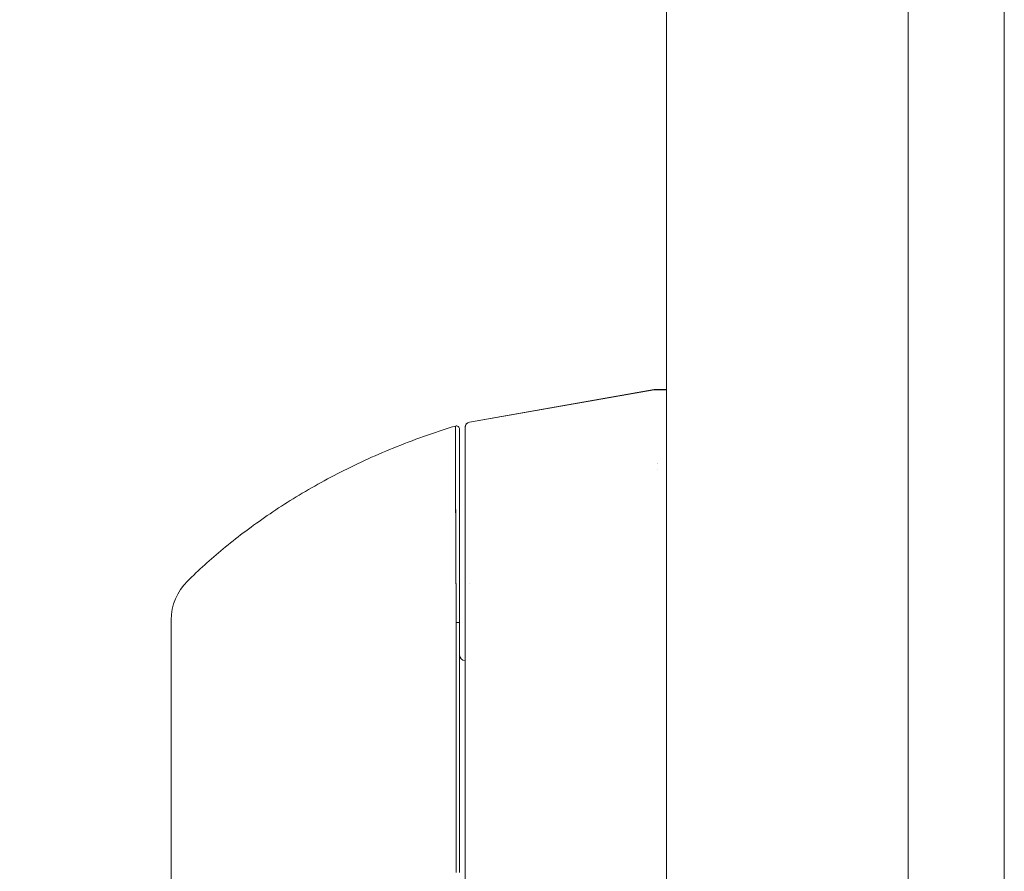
# Model space of a CAD drawing. Header units: inches. Extents: x 15 to 357, y 5 to 227.
# Tile 86 of 107: x 271.1 to 274.66, y 140.42 to 143.5. Entities that reach past the tile are written whole.
import ezdxf

# ---------------------------------------------------------------- set-up
doc = ezdxf.new("R2010")
doc.units = ezdxf.units.IN
doc.header["$LTSCALE"] = 22
doc.header["$MEASUREMENT"] = 0
doc.layers.get('0').update_dxf_attribs({"lineweight": 0})
doc.layers.add('Dimension (ANSI)', color=7, linetype='Continuous', lineweight=5)
doc.layers.add('Visible (ANSI)', color=7, linetype='Continuous', lineweight=5)
doc.styles.add('ROMANS', font='tahoma.ttf')
doc.dimstyles.new('Default (ANSI)', dxfattribs={"dimscale": 22, "dimtxt": 0.07, "dimasz": 0.07, "dimexe": 0.125, "dimexo": 0.0625, "dimgap": 0.031496, "dimtad": 0, "dimtih": 1, "dimtoh": 1, "dimrnd": 1e-08, "dimzin": 0, "dimdsep": 46, "dimtxsty": 'ROMANS', "dimblk": 'Filled-1', "dimcen": 0.09, "dimdle": 0.393701, "dimclrd": 256, "dimclre": 256, "dimclrt": 256, "dimadec": 0, "dimazin": 0, "dimtfac": 0.928571, "dimtofl": 0, "dimtmove": 0, "dimatfit": 3, "dimfxl": 1, "dimtolj": 1, "dimtzin": 0, "dimlwd": -1, "dimlwe": -1, "dimarcsym": 0})

# ---------------------------------------------------------------- blocks, each defined once
blk = doc.blocks.new('Filled-1')
at = {"color": 0}
for p, q in [((0, 0), (-1, 0.1786)), ((-1, 0.1786), (-1, -0.1786)), ((-1, 0), (0, 0)), ((-1, -0.1786), (0, 0))]:
    blk.add_line(p, q, dxfattribs=at)
at = {"color": 0, "flags": 128}
blk.add_lwpolyline([(-1, -0.1786), (0, 0), (-1, 0.1786), (-1, -0.1786)], dxfattribs=at)
at = {"color": 0}
blk.add_solid([(-1, -0.1786), (0, 0), (-1, 0.1786), (-1, -0.1786)], dxfattribs=at)
blk = doc.blocks.new('*D21')
at = {"layer": 'Defpoints', "color": 0, "transparency": 16777216}
for p in [(264.3469, 166.3635), (273.6792, 166.3635), (273.6792, 114.9885)]:
    blk.add_point(p, dxfattribs=at)
at = {"layer": 'Dimension (ANSI)', "transparency": 16777216}
for p, q in [((272.3042, 166.3635), (261.5969, 166.3635)), ((264.3469, 164.8235), (264.3469, 150.2057)), ((264.3469, 116.5285), (264.3469, 142.0214)), ((272.3042, 114.9885), (261.5969, 114.9885))]:
    blk.add_line(p, q, dxfattribs=at)
at = {"layer": 'Dimension (ANSI)', "transparency": 16777216, "xscale": 1.54000000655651, "yscale": 1.54000000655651, "zscale": 1.54000000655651}
for p, rotation in [((264.3469, 166.3635), 90), ((264.3469, 114.9885), 270)]:
    blk.add_blockref('Filled-1', p, dxfattribs=dict(at, rotation=rotation))
at = {"layer": 'Dimension (ANSI)', "transparency": 16777216, "insert": (264.3469, 146.1135), "char_height": 1.54, "attachment_point": 5, "style": 'ROMANS'}
blk.add_mtext('\\A1;51.38\\PDOOR\\PHEIGHT', dxfattribs=at)

msp = doc.modelspace()

# ---------------------------------------------------------------- linework, layer by layer
at = {"layer": 'Visible (ANSI)'}
for p, q in [((274.3116, 166.2608), (274.3116, 115.0912)), ((273.4366, 115.2311), (273.4366, 166.1209)), ((274.6589, 115.9885), (274.6589, 165.3635)), ((272.7245, 142.0467), (273.392, 142.1646)), ((272.7245, 142.0463), (273.392, 142.1639)), ((273.392, 142.1639), (272.7245, 142.0463)), ((273.392, 142.1639), (273.392, 142.1646)), ((273.392, 142.1646), (273.392, 142.1639)), ((273.3922, 142.1646), (273.4366, 142.1646)), ((273.4366, 142.1646), (273.3922, 142.1646)), ((273.3922, 142.1646), (273.4366, 142.1646)), ((273.4366, 142.1638), (273.3922, 142.1638)), ((273.3922, 142.1638), (273.4366, 142.1638)), ((272.7245, 142.0467), (272.7245, 142.0463)), ((272.7245, 142.0463), (272.7245, 142.0467)), ((272.7245, 142.0463), (272.7245, 142.0463)), ((272.7083, 142.0273), (272.7083, 142.0269)), ((272.7083, 142.0272), (272.7083, 142.0273)), ((272.7083, 142.0269), (272.7083, 141.3476)), ((273.4048, 141.8969), (273.4048, 141.8969)), ((273.4048, 141.8966), (273.4048, 141.8966)), ((273.4048, 141.8966), (273.4048, 141.8966)), ((273.4048, 141.8964), (273.4048, 141.8964)), ((273.4048, 141.8964), (273.4048, 141.8964)), ((273.4048, 141.8961), (273.4048, 141.8961)), ((273.4046, 141.8767), (273.4046, 141.8767)), ((271.6453, 141.331), (271.6453, 141.3309)), ((272.7083, 141.3476), (272.7083, 140.4212)), ((272.7083, 140.4212), (272.7083, 141.3476)), ((272.6763, 141.3164), (272.6763, 141.3164)), ((272.6763, 141.3164), (272.6763, 141.3164)), ((272.6763, 141.2399), (272.6759, 141.2399)), ((272.7083, 140.3162), (272.7083, 140.4212))]:
    msp.add_line(p, q, dxfattribs=at)
for centre, radius, start, end in [((272.6768, 142.0212), 0.0118, 359.9808, 106.9324), ((272.6768, 142.0212), 0.0118, 0, 106.9268), ((272.7279, 142.0273), 0.0197, 100, 180), ((272.7279, 142.0273), 0.0197, 100, 180), ((272.7279, 142.0269), 0.0197, 100, 180), ((272.7279, 142.0269), 0.0197, 100, 180), ((271.8421, 141.331), 0.1968, 134.5376, 180.0148), ((271.8421, 141.3309), 0.1969, 134.5272, 180), ((272.7279, 141.4831), 0.0197, 258.5433, 258.5484), ((272.7083, 141.2036), 0.0197, 180, 270)]:
    msp.add_arc(centre, radius, start, end, dxfattribs=at)
for centre, major_axis, ratio, start_param, end_param in [((273.5209, 142.1646), (-0.129, 0), 0.001274, 6.221922, 6.283004), ((273.5209, 142.1639), (-0.129, 0), 0.001274, 0.000181, 0.061264), ((273.5209, 142.1639), (-0.129, 0), 0.001274, 0.000182, 0.061264), ((272.6768, 141.3211), (0.0118, 0), 0.000928, 4.672668, 6.283185), ((272.6768, 141.3211), (0.0118, 0), 0.000928, 4.672668, 6.283185)]:
    msp.add_ellipse(centre, major_axis=major_axis, ratio=ratio, start_param=start_param, end_param=end_param, dxfattribs=at)
for points in [[(273.3922, 142.1646), (273.3922, 142.1646), (273.3922, 142.1646), (273.3922, 142.1646)], [(272.7245, 142.0467), (272.7245, 142.0467), (272.7245, 142.0467), (272.7245, 142.0467)], [(272.7245, 142.0467), (272.7245, 142.0467), (272.7245, 142.0467), (272.7245, 142.0467)], [(272.6759, 140.676), (272.6759, 140.676), (272.6759, 140.676), (272.6759, 140.676)]]:
    msp.add_open_spline(points, degree=3, dxfattribs=at)
for points, knots in [([(271.7041, 141.4713), (271.7241, 141.4909), (271.7449, 141.5106), (271.7665, 141.5301), (271.8096, 141.5691), (271.8559, 141.6076), (271.9057, 141.6455), (271.9555, 141.6833), (272.0087, 141.7204), (272.0654, 141.7563), (272.1221, 141.7921), (272.1824, 141.8268), (272.2463, 141.8597), (272.3102, 141.8927), (272.3777, 141.9239), (272.4489, 141.9529), (272.52, 141.9819), (272.5949, 142.0087), (272.6733, 142.0325)], [0, 0, 0, 0, 0.09109, 0.09109, 0.09109, 0.272872, 0.272872, 0.272872, 0.454654, 0.454654, 0.454654, 0.636436, 0.636436, 0.636436, 0.818218, 0.818218, 0.818218, 1, 1, 1, 1]), ([(272.6763, 141.3211), (272.6762, 141.3294), (272.6762, 141.3377), (272.6762, 141.346), (272.6761, 141.3552), (272.6761, 141.3644), (272.676, 141.3736), (272.6759, 141.3837), (272.6759, 141.3937), (272.6758, 141.4038), (272.6758, 141.4148), (272.6757, 141.4259), (272.6757, 141.4368), (272.6756, 141.4448), (272.6756, 141.4527), (272.6756, 141.4607), (272.6755, 141.4647), (272.6755, 141.4687), (272.6755, 141.4727), (272.6754, 141.4858), (272.6754, 141.4987), (272.6753, 141.5116), (272.6752, 141.5258), (272.6752, 141.5399), (272.6751, 141.5538), (272.675, 141.5676), (272.675, 141.5813), (272.6749, 141.5947), (272.6749, 141.5962), (272.6749, 141.5976), (272.6749, 141.599), (272.6748, 141.6153), (272.6748, 141.6313), (272.6747, 141.647), (272.6746, 141.6645), (272.6746, 141.6816), (272.6745, 141.6983), (272.6745, 141.7049), (272.6744, 141.7114), (272.6744, 141.7179), (272.6744, 141.7297), (272.6743, 141.7412), (272.6743, 141.7525), (272.6742, 141.7705), (272.6742, 141.7879), (272.6741, 141.8045), (272.6741, 141.8116), (272.674, 141.8186), (272.674, 141.8254), (272.674, 141.8331), (272.674, 141.8405), (272.6739, 141.8478), (272.6739, 141.8599), (272.6739, 141.8716), (272.6738, 141.8827), (272.6738, 141.8927), (272.6738, 141.9022), (272.6737, 141.9113), (272.6737, 141.9121), (272.6737, 141.9128), (272.6737, 141.9135), (272.6737, 141.9209), (272.6737, 141.928), (272.6737, 141.9348), (272.6736, 141.9415), (272.6736, 141.9479), (272.6736, 141.9539), (272.6736, 141.9594), (272.6736, 141.9646), (272.6735, 141.9695), (272.6735, 141.9727), (272.6735, 141.9759), (272.6735, 141.9789), (272.6735, 141.98), (272.6735, 141.9811), (272.6735, 141.9822), (272.6735, 141.9859), (272.6735, 141.9893), (272.6735, 141.9926), (272.6735, 141.9956), (272.6734, 141.9984), (272.6734, 142.0011), (272.6734, 142.0035), (272.6734, 142.0058), (272.6734, 142.008), (272.6734, 142.01), (272.6734, 142.0119), (272.6734, 142.0137), (272.6734, 142.0153), (272.6734, 142.0168), (272.6734, 142.0182), (272.6734, 142.0185), (272.6734, 142.0187), (272.6734, 142.019), (272.6734, 142.02), (272.6734, 142.021), (272.6734, 142.0218), (272.6734, 142.0228), (272.6734, 142.0238), (272.6734, 142.0246), (272.6734, 142.0254), (272.6734, 142.0261), (272.6734, 142.0268), (272.6734, 142.0273), (272.6733, 142.0279), (272.6733, 142.0283), (272.6733, 142.0288), (272.6733, 142.0292), (272.6733, 142.0295), (272.6733, 142.0299), (272.6733, 142.0302), (272.6733, 142.0304), (272.6733, 142.0307), (272.6733, 142.0309), (272.6733, 142.0311), (272.6733, 142.0313), (272.6733, 142.0315), (272.6733, 142.0316), (272.6733, 142.0318), (272.6733, 142.0319), (272.6733, 142.032), (272.6733, 142.0321), (272.6733, 142.0322), (272.6733, 142.0323), (272.6733, 142.0323), (272.6733, 142.0324), (272.6733, 142.0324), (272.6733, 142.0325), (272.6733, 142.0325), (272.6733, 142.0325), (272.6733, 142.0325), (272.6733, 142.0325), (272.6733, 142.0325)], [0, 0, 0, 0, 0.022163, 0.022163, 0.022163, 0.046721, 0.046721, 0.046721, 0.07375, 0.07375, 0.07375, 0.103441, 0.103441, 0.103441, 0.125, 0.125, 0.125, 0.135958, 0.135958, 0.135958, 0.171628, 0.171628, 0.171628, 0.210936, 0.210936, 0.210936, 0.25, 0.25, 0.25, 0.254076, 0.254076, 0.254076, 0.301415, 0.301415, 0.301415, 0.354208, 0.354208, 0.354208, 0.375, 0.375, 0.375, 0.413119, 0.413119, 0.413119, 0.473883, 0.473883, 0.473883, 0.5, 0.5, 0.5, 0.529014, 0.529014, 0.529014, 0.577715, 0.577715, 0.577715, 0.621414, 0.621414, 0.621414, 0.625, 0.625, 0.625, 0.66093, 0.66093, 0.66093, 0.696579, 0.696579, 0.696579, 0.728771, 0.728771, 0.728771, 0.75, 0.75, 0.75, 0.757976, 0.757976, 0.757976, 0.784626, 0.784626, 0.784626, 0.80904, 0.80904, 0.80904, 0.83151, 0.83151, 0.83151, 0.852308, 0.852308, 0.852308, 0.871433, 0.871433, 0.871433, 0.875, 0.875, 0.875, 0.888962, 0.888962, 0.888962, 0.904641, 0.904641, 0.904641, 0.918368, 0.918368, 0.918368, 0.930426, 0.930426, 0.930426, 0.941092, 0.941092, 0.941092, 0.950638, 0.950638, 0.950638, 0.959335, 0.959335, 0.959335, 0.967454, 0.967454, 0.967454, 0.975136, 0.975136, 0.975136, 0.982323, 0.982323, 0.982323, 0.988932, 0.988932, 0.988932, 0.994877, 0.994877, 0.994877, 1, 1, 1, 1]), ([(272.6733, 142.0325), (272.6733, 142.0325), (272.6733, 142.0322), (272.6733, 142.0313), (272.6733, 142.031), (272.6733, 142.0305), (272.6733, 142.03), (272.6733, 142.0291), (272.6734, 142.0278), (272.6734, 142.0263), (272.6734, 142.0248), (272.6734, 142.0231), (272.6734, 142.0211), (272.6734, 142.0194), (272.6734, 142.0175), (272.6734, 142.0153), (272.6734, 142.0121), (272.6734, 142.0082), (272.6734, 142.0037), (272.6734, 142.0015), (272.6734, 141.9992), (272.6735, 141.9966), (272.6735, 141.9906), (272.6735, 141.9835), (272.6735, 141.9752), (272.6735, 141.9731), (272.6735, 141.971), (272.6735, 141.9687), (272.6736, 141.9584), (272.6736, 141.9463), (272.6737, 141.9323), (272.6737, 141.9317), (272.6737, 141.9312), (272.6737, 141.9306), (272.6737, 141.9166), (272.6738, 141.9007), (272.6738, 141.8822), (272.6738, 141.8785), (272.6739, 141.8747), (272.6739, 141.8708), (272.6739, 141.8566), (272.674, 141.8411), (272.674, 141.8241), (272.6741, 141.8121), (272.6741, 141.7994), (272.6742, 141.786), (272.6742, 141.7769), (272.6742, 141.7674), (272.6743, 141.7577), (272.6743, 141.7347), (272.6744, 141.7102), (272.6745, 141.6849), (272.6746, 141.6833), (272.6746, 141.6817), (272.6746, 141.68), (272.6747, 141.6568), (272.6748, 141.633), (272.6749, 141.6085), (272.6749, 141.5932), (272.675, 141.5777), (272.6751, 141.562), (272.6751, 141.5518), (272.6752, 141.5415), (272.6752, 141.5311), (272.6753, 141.506), (272.6754, 141.4806), (272.6756, 141.4556), (272.6756, 141.4493), (272.6756, 141.4429), (272.6757, 141.4367), (272.6758, 141.419), (272.6759, 141.4017), (272.676, 141.3849), (272.6761, 141.3626), (272.6762, 141.3412), (272.6763, 141.3211)], [0, 0, 0, 0, 0.065233, 0.065233, 0.065233, 0.090909, 0.090909, 0.090909, 0.138606, 0.138606, 0.138606, 0.181818, 0.181818, 0.181818, 0.218295, 0.218295, 0.218295, 0.272727, 0.272727, 0.272727, 0.299488, 0.299488, 0.299488, 0.363636, 0.363636, 0.363636, 0.379913, 0.379913, 0.379913, 0.454545, 0.454545, 0.454545, 0.457429, 0.457429, 0.457429, 0.530754, 0.530754, 0.530754, 0.545455, 0.545455, 0.545455, 0.598649, 0.598649, 0.598649, 0.636364, 0.636364, 0.636364, 0.662242, 0.662242, 0.662242, 0.723318, 0.723318, 0.723318, 0.727273, 0.727273, 0.727273, 0.783303, 0.783303, 0.783303, 0.818182, 0.818182, 0.818182, 0.840721, 0.840721, 0.840721, 0.895221, 0.895221, 0.895221, 0.909091, 0.909091, 0.909091, 0.94822, 0.94822, 0.94822, 1, 1, 1, 1]), ([(272.7083, 142.0273), (272.7083, 142.0273), (272.7083, 142.0273), (272.7083, 142.0273), (272.7083, 142.0273), (272.7083, 142.0274), (272.7083, 142.0274), (272.7083, 142.0274), (272.7083, 142.0274), (272.7083, 142.0274), (272.7083, 142.0274), (272.7083, 142.0274), (272.7083, 142.0274), (272.7083, 142.0274), (272.7083, 142.0274), (272.7083, 142.0275), (272.7083, 142.0275), (272.7083, 142.0277), (272.7083, 142.0278), (272.7083, 142.0281), (272.7083, 142.0283), (272.7083, 142.0289), (272.7084, 142.0293), (272.7085, 142.0304), (272.7086, 142.0312), (272.7092, 142.0337), (272.7099, 142.0354), (272.7116, 142.0385), (272.7127, 142.0399), (272.7152, 142.0425), (272.7167, 142.0436), (272.7201, 142.0456), (272.7223, 142.0463), (272.7245, 142.0467)], [0, 0, 0, 0, 0.0002103, 0.0002103, 0.00189427, 0.00189427, 0.002108, 0.002108, 0.00216136, 0.00216136, 0.00218781, 0.00218781, 0.00221423, 0.00221423, 0.00232039, 0.00232039, 0.00274123, 0.00274123, 0.00358245, 0.00358245, 0.0050664, 0.0050664, 0.00802516, 0.00802516, 0.01386879, 0.01386879, 0.02745365, 0.02745365, 0.04103851, 0.04103851, 0.05462337, 0.05462337, 0.07169775, 0.07169775, 0.07169775, 0.07169775]), ([(272.6886, 141.3211), (272.6886, 141.3679), (272.6886, 141.4136), (272.6886, 141.4586), (272.6886, 141.5037), (272.6886, 141.5481), (272.6886, 141.5906), (272.6886, 141.6331), (272.6886, 141.6737), (272.6886, 141.7117), (272.6886, 141.7498), (272.6886, 141.7853), (272.6886, 141.8175), (272.6886, 141.8498), (272.6886, 141.8789), (272.6886, 141.9042), (272.6886, 141.9295), (272.6886, 141.951), (272.6886, 141.9684), (272.6886, 141.9858), (272.6886, 141.9991), (272.6886, 142.0079), (272.6886, 142.0167), (272.6886, 142.0212), (272.6886, 142.0212)], [0, 0, 0, 0, 0.125, 0.125, 0.125, 0.25, 0.25, 0.25, 0.375, 0.375, 0.375, 0.5, 0.5, 0.5, 0.625, 0.625, 0.625, 0.75, 0.75, 0.75, 0.875, 0.875, 0.875, 1, 1, 1, 1]), ([(272.6886, 142.0212), (272.6886, 142.0212), (272.6886, 142.0212), (272.6886, 142.0212), (272.6886, 142.0212), (272.6886, 142.0212), (272.6886, 142.0211), (272.6886, 142.0211), (272.6886, 142.021), (272.6886, 142.021), (272.6886, 142.0209), (272.6886, 142.0208), (272.6886, 142.0207), (272.6886, 142.0206), (272.6886, 142.0205), (272.6886, 142.0203), (272.6886, 142.0202), (272.6886, 142.02), (272.6886, 142.0198), (272.6886, 142.0196), (272.6886, 142.0194), (272.6886, 142.0192), (272.6886, 142.0189), (272.6886, 142.0186), (272.6886, 142.0183), (272.6886, 142.0179), (272.6886, 142.0175), (272.6886, 142.0171), (272.6886, 142.0166), (272.6886, 142.0161), (272.6886, 142.0155), (272.6886, 142.0149), (272.6886, 142.0142), (272.6886, 142.0135), (272.6886, 142.0126), (272.6886, 142.0117), (272.6886, 142.0107), (272.6886, 142.0096), (272.6886, 142.0084), (272.6886, 142.0071), (272.6886, 142.0057), (272.6886, 142.0042), (272.6886, 142.0026), (272.6886, 142.0009), (272.6886, 141.9991), (272.6886, 141.9971), (272.6886, 141.9949), (272.6886, 141.9927), (272.6886, 141.9902), (272.6886, 141.9876), (272.6886, 141.9848), (272.6886, 141.9819), (272.6886, 141.9787), (272.6886, 141.9753), (272.6886, 141.9717), (272.6886, 141.9703), (272.6886, 141.969), (272.6886, 141.9676), (272.6886, 141.9649), (272.6886, 141.9621), (272.6886, 141.9592), (272.6886, 141.9543), (272.6886, 141.9492), (272.6886, 141.9438), (272.6886, 141.9378), (272.6886, 141.9316), (272.6886, 141.925), (272.6886, 141.9177), (272.6886, 141.9099), (272.6886, 141.9019), (272.6886, 141.8929), (272.6886, 141.8836), (272.6886, 141.8737), (272.6886, 141.8628), (272.6886, 141.8513), (272.6886, 141.8393), (272.6886, 141.8315), (272.6886, 141.8234), (272.6886, 141.8152), (272.6886, 141.8091), (272.6886, 141.803), (272.6886, 141.7967), (272.6886, 141.7803), (272.6886, 141.7633), (272.6886, 141.7455), (272.6886, 141.7284), (272.6886, 141.7106), (272.6886, 141.6922), (272.6886, 141.6758), (272.6886, 141.6589), (272.6886, 141.6417), (272.6886, 141.6262), (272.6886, 141.6105), (272.6886, 141.5945), (272.6886, 141.5923), (272.6886, 141.5902), (272.6886, 141.5881), (272.6886, 141.5755), (272.6886, 141.5628), (272.6886, 141.55), (272.6886, 141.5363), (272.6886, 141.5225), (272.6886, 141.5085), (272.6886, 141.4958), (272.6886, 141.4831), (272.6886, 141.4702), (272.6886, 141.4585), (272.6886, 141.4468), (272.6886, 141.4349), (272.6886, 141.4242), (272.6886, 141.4133), (272.6886, 141.4025), (272.6886, 141.3926), (272.6886, 141.3827), (272.6886, 141.3727), (272.6886, 141.3637), (272.6886, 141.3547), (272.6886, 141.3456), (272.6886, 141.3375), (272.6886, 141.3293), (272.6886, 141.3211)], [0, 0, 0, 0, 0.005076, 0.005076, 0.005076, 0.010966, 0.010966, 0.010966, 0.017516, 0.017516, 0.017516, 0.024638, 0.024638, 0.024638, 0.03225, 0.03225, 0.03225, 0.040297, 0.040297, 0.040297, 0.048919, 0.048919, 0.048919, 0.058382, 0.058382, 0.058382, 0.068957, 0.068957, 0.068957, 0.080913, 0.080913, 0.080913, 0.094527, 0.094527, 0.094527, 0.110079, 0.110079, 0.110079, 0.127471, 0.127471, 0.127471, 0.14645, 0.14645, 0.14645, 0.167092, 0.167092, 0.167092, 0.189401, 0.189401, 0.189401, 0.21365, 0.21365, 0.21365, 0.240135, 0.240135, 0.240135, 0.25, 0.25, 0.25, 0.269179, 0.269179, 0.269179, 0.301214, 0.301214, 0.301214, 0.336707, 0.336707, 0.336707, 0.376077, 0.376077, 0.376077, 0.419646, 0.419646, 0.419646, 0.468248, 0.468248, 0.468248, 0.5, 0.5, 0.5, 0.523331, 0.523331, 0.523331, 0.584112, 0.584112, 0.584112, 0.643123, 0.643123, 0.643123, 0.696091, 0.696091, 0.696091, 0.74368, 0.74368, 0.74368, 0.75, 0.75, 0.75, 0.787136, 0.787136, 0.787136, 0.826784, 0.826784, 0.826784, 0.862779, 0.862779, 0.862779, 0.895593, 0.895593, 0.895593, 0.925555, 0.925555, 0.925555, 0.952834, 0.952834, 0.952834, 0.977623, 0.977623, 0.977623, 1, 1, 1, 1]), ([(272.7083, 142.0269), (272.7083, 142.0268), (272.7083, 142.0233), (272.7083, 142.0164), (272.7083, 142.0095), (272.7083, 141.9991), (272.7083, 141.9856), (272.7083, 141.9721), (272.7083, 141.9554), (272.7083, 141.9357), (272.7083, 141.9161), (272.7083, 141.8936), (272.7083, 141.8684), (272.7083, 141.8433), (272.7083, 141.8156), (272.7083, 141.7856), (272.7083, 141.7556), (272.7083, 141.7234), (272.7083, 141.6894), (272.7083, 141.6554), (272.7083, 141.6196), (272.7083, 141.5824), (272.7083, 141.5452), (272.7083, 141.5066), (272.7083, 141.4674), (272.7083, 141.4282), (272.7083, 141.3883), (272.7083, 141.3476)], [0, 0, 0, 0, 0.111111, 0.111111, 0.111111, 0.222222, 0.222222, 0.222222, 0.333333, 0.333333, 0.333333, 0.444444, 0.444444, 0.444444, 0.555556, 0.555556, 0.555556, 0.666667, 0.666667, 0.666667, 0.777778, 0.777778, 0.777778, 0.888889, 0.888889, 0.888889, 1, 1, 1, 1]), ([(272.7083, 141.3623), (272.7083, 141.4377), (272.7083, 141.5139), (272.7083, 141.6533), (272.7083, 141.7187), (272.7083, 141.8313), (272.7083, 141.8803), (272.7083, 141.9574), (272.7083, 141.9866), (272.7083, 142.0193), (272.7083, 142.0269), (272.7083, 142.0269)], [0, 0, 0, 0, 0.574852, 0.574852, 1.131255, 1.131255, 1.675797, 1.675797, 2.217158, 2.217158, 2.662485, 2.662485, 2.662485, 2.662485]), ([(271.6453, 140.7172), (271.6453, 140.7701), (271.6453, 140.8195), (271.6453, 140.8658), (271.6453, 140.9121), (271.6453, 140.9553), (271.6453, 140.9946), (271.6453, 141.034), (271.6453, 141.0696), (271.6453, 141.1017), (271.6453, 141.1337), (271.6453, 141.1621), (271.6453, 141.187), (271.6453, 141.2119), (271.6453, 141.2333), (271.6453, 141.2515), (271.6453, 141.2696), (271.6453, 141.2845), (271.6453, 141.2963), (271.6453, 141.308), (271.6453, 141.3167), (271.6453, 141.3224), (271.6453, 141.3281), (271.6453, 141.3309), (271.6453, 141.3309)], [0, 0, 0, 0, 0.125, 0.125, 0.125, 0.25, 0.25, 0.25, 0.375, 0.375, 0.375, 0.5, 0.5, 0.5, 0.625, 0.625, 0.625, 0.75, 0.75, 0.75, 0.875, 0.875, 0.875, 0.9976725, 0.9976725, 0.9976725, 0.9976725]), ([(271.6453, 140.7172), (271.6453, 140.7271), (271.6453, 140.737), (271.6453, 140.7469), (271.6453, 140.7578), (271.6453, 140.7686), (271.6453, 140.7795), (271.6453, 140.7915), (271.6453, 140.8034), (271.6453, 140.8153), (271.6453, 140.8285), (271.6453, 140.8416), (271.6453, 140.8546), (271.6453, 140.8691), (271.6453, 140.8836), (271.6453, 140.898), (271.6453, 140.9087), (271.6453, 140.9193), (271.6453, 140.9299), (271.6453, 140.9351), (271.6453, 140.9404), (271.6453, 140.9456), (271.6453, 140.963), (271.6453, 140.9803), (271.6453, 140.9973), (271.6453, 141.0162), (271.6453, 141.0347), (271.6453, 141.0529), (271.6453, 141.0729), (271.6453, 141.0923), (271.6453, 141.1111), (271.6453, 141.1159), (271.6453, 141.1207), (271.6453, 141.1254), (271.6453, 141.1396), (271.6453, 141.1534), (271.6453, 141.1666), (271.6453, 141.1827), (271.6453, 141.1979), (271.6453, 141.2122), (271.6453, 141.2249), (271.6453, 141.2369), (271.6453, 141.2479), (271.6453, 141.257), (271.6453, 141.2655), (271.6453, 141.2733), (271.6453, 141.274), (271.6453, 141.2747), (271.6453, 141.2754), (271.6453, 141.2829), (271.6453, 141.2897), (271.6453, 141.2959), (271.6453, 141.3013), (271.6453, 141.3062), (271.6453, 141.3105), (271.6453, 141.3144), (271.6453, 141.3177), (271.6453, 141.3205), (271.6453, 141.3231), (271.6453, 141.3251), (271.6453, 141.3268), (271.6453, 141.3282), (271.6453, 141.3293), (271.6453, 141.33), (271.6453, 141.3306), (271.6453, 141.3309), (271.6453, 141.3309)], [0, 0, 0, 0, 0.034588, 0.034588, 0.034588, 0.072613, 0.072613, 0.072613, 0.11445, 0.11445, 0.11445, 0.16066, 0.16066, 0.16066, 0.2119, 0.2119, 0.2119, 0.25, 0.25, 0.25, 0.268909, 0.268909, 0.268909, 0.332309, 0.332309, 0.332309, 0.40259, 0.40259, 0.40259, 0.480099, 0.480099, 0.480099, 0.5, 0.5, 0.5, 0.559815, 0.559815, 0.559815, 0.632197, 0.632197, 0.632197, 0.696757, 0.696757, 0.696757, 0.75, 0.75, 0.75, 0.754844, 0.754844, 0.754844, 0.806927, 0.806927, 0.806927, 0.853712, 0.853712, 0.853712, 0.896031, 0.896031, 0.896031, 0.93419, 0.93419, 0.93419, 0.968796, 0.968796, 0.968796, 1, 1, 1, 1]), ([(272.6763, 141.3211), (272.6761, 141.3021), (272.676, 141.2817), (272.676, 141.2604), (272.6759, 141.2467), (272.6759, 141.2326), (272.6759, 141.2181), (272.6759, 141.2136), (272.6759, 141.2091), (272.6759, 141.2045), (272.676, 141.1875), (272.676, 141.1702), (272.676, 141.1525), (272.6761, 141.1365), (272.6761, 141.1202), (272.6762, 141.1037), (272.6762, 141.1032), (272.6762, 141.1028), (272.6762, 141.1023), (272.6762, 141.0876), (272.6762, 141.0726), (272.6763, 141.0574), (272.6763, 141.0429), (272.6763, 141.0281), (272.6763, 141.013), (272.6763, 141.0007), (272.6763, 140.9881), (272.6763, 140.9753), (272.6763, 140.9598), (272.6762, 140.9438), (272.6762, 140.9276), (272.6762, 140.9), (272.6761, 140.8716), (272.6761, 140.8429), (272.6761, 140.8396), (272.6761, 140.8363), (272.676, 140.8329), (272.676, 140.8068), (272.676, 140.7805), (272.6759, 140.7542), (272.6759, 140.7384), (272.6759, 140.7227), (272.6759, 140.7069), (272.6759, 140.6995), (272.6759, 140.6921), (272.6759, 140.6847), (272.6759, 140.6754), (272.6759, 140.6662), (272.6759, 140.657), (272.6759, 140.6391), (272.6759, 140.6213), (272.6759, 140.6038), (272.6759, 140.5843), (272.6759, 140.5652), (272.676, 140.5466), (272.676, 140.5449), (272.676, 140.5433), (272.676, 140.5416), (272.676, 140.522), (272.676, 140.503), (272.6759, 140.4847), (272.6759, 140.4608), (272.6758, 140.4382), (272.6757, 140.4174)], [0, 0, 0, 0, 0.086854, 0.086854, 0.086854, 0.142857, 0.142857, 0.142857, 0.160393, 0.160393, 0.160393, 0.225332, 0.225332, 0.225332, 0.284072, 0.284072, 0.284072, 0.285714, 0.285714, 0.285714, 0.337995, 0.337995, 0.337995, 0.387858, 0.387858, 0.387858, 0.428571, 0.428571, 0.428571, 0.477903, 0.477903, 0.477903, 0.561799, 0.561799, 0.561799, 0.571429, 0.571429, 0.571429, 0.647398, 0.647398, 0.647398, 0.692793, 0.692793, 0.692793, 0.714286, 0.714286, 0.714286, 0.741164, 0.741164, 0.741164, 0.793671, 0.793671, 0.793671, 0.851961, 0.851961, 0.851961, 0.857143, 0.857143, 0.857143, 0.918923, 0.918923, 0.918923, 1, 1, 1, 1]), ([(272.6757, 140.4174), (272.6757, 140.4899), (272.6758, 140.5629), (272.6759, 140.6364), (272.6759, 140.662), (272.6759, 140.6876), (272.676, 140.7133), (272.676, 140.7579), (272.676, 140.8027), (272.6761, 140.8476), (272.6761, 140.9029), (272.6762, 140.9585), (272.6762, 141.0144), (272.6762, 141.0346), (272.6762, 141.0548), (272.6762, 141.0751), (272.6763, 141.1565), (272.6763, 141.2385), (272.6763, 141.3211)], [0, 0, 0, 0, 0.247318, 0.247318, 0.247318, 0.333333, 0.333333, 0.333333, 0.482783, 0.482783, 0.482783, 0.666667, 0.666667, 0.666667, 0.733158, 0.733158, 0.733158, 1, 1, 1, 1]), ([(272.6886, 140.4175), (272.6886, 140.5207), (272.6886, 140.623), (272.6886, 140.7244), (272.6886, 140.8257), (272.6886, 140.9261), (272.6886, 141.0255), (272.6886, 141.125), (272.6886, 141.2235), (272.6886, 141.3211)], [0, 0, 0, 0, 0.333333, 0.333333, 0.333333, 0.666667, 0.666667, 0.666667, 1, 1, 1, 1]), ([(272.6886, 141.3211), (272.6886, 141.2391), (272.6886, 141.1572), (272.6886, 141.0752), (272.6886, 140.9993), (272.6886, 140.9235), (272.6886, 140.8477), (272.6886, 140.7773), (272.6886, 140.7069), (272.6886, 140.6365), (272.6886, 140.5635), (272.6886, 140.4905), (272.6886, 140.4175)], [0, 0, 0, 0, 0.272211, 0.272211, 0.272211, 0.523955, 0.523955, 0.523955, 0.757632, 0.757632, 0.757632, 1, 1, 1, 1]), ([(271.6453, 140.3275), (271.6453, 140.3688), (271.6453, 140.4108), (271.6453, 140.4534), (271.6453, 140.496), (271.6453, 140.5394), (271.6453, 140.5833), (271.6453, 140.6273), (271.6453, 140.6719), (271.6453, 140.7172)], [0, 0, 0, 0, 0.333333, 0.333333, 0.333333, 0.666667, 0.666667, 0.666667, 1, 1, 1, 1]), ([(271.6453, 140.3275), (271.6453, 140.3648), (271.6453, 140.4021), (271.6453, 140.4395), (271.6453, 140.4849), (271.6453, 140.5304), (271.6453, 140.5759), (271.6453, 140.6229), (271.6453, 140.6701), (271.6453, 140.7172)], [0, 0, 0, 0, 0.288491, 0.288491, 0.288491, 0.638459, 0.638459, 0.638459, 1, 1, 1, 1])]:
    msp.add_open_spline(points, degree=3, knots=knots, dxfattribs=at)

# ---------------------------------------------------------------- dimensions: what is measured, and where the dimension line sits
at = {"layer": 'Dimension (ANSI)'}
dim = msp.add_linear_dim(base=(264.3469051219, 166.3635232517), p1=(273.6792325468, 114.9885232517), p2=(273.6792325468, 166.3635232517), angle=90, text='<>\\PDOOR\\PHEIGHT', dimstyle='Default (ANSI)', override={"dimgap": 0.031496, "dimdec": 2, "dimtol": 0, "dimlim": 0, "dimtp": 0, "dimtm": 0, "dimtdec": 2, "dimatfit": 1}, dxfattribs=at)
dim.commit()
dim.dimension.update_dxf_attribs({"geometry": '*D21', "text_midpoint": (264.3469051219, 146.1135232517), "dimtype": 160})

doc.saveas('drawing.dxf')
